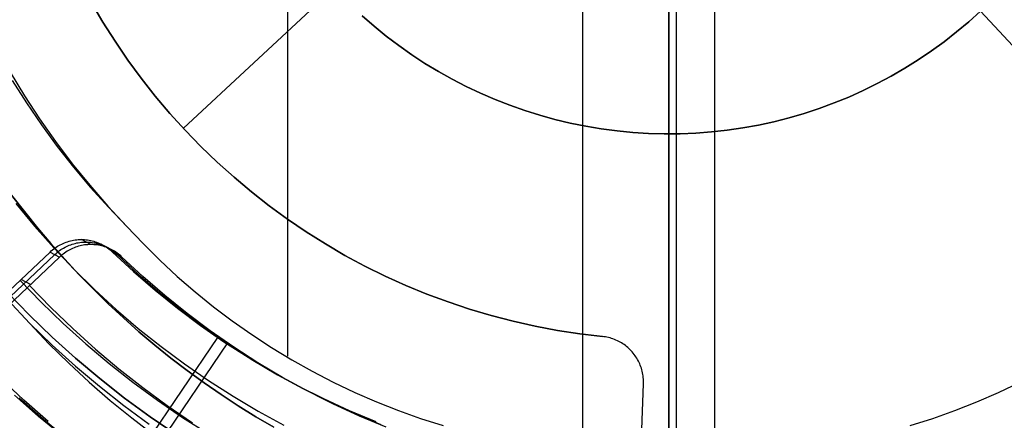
# Model space of a CAD drawing. Header units: millimetres. Extents: x 8929 to 10091, y -2708 to -1691.
# Tile 93 of 196: x 9496 to 9517, y -2074 to -2066. Entities that reach past the tile are written whole.
import ezdxf

# ---------------------------------------------------------------- set-up
doc = ezdxf.new("R2010")
doc.units = ezdxf.units.MM
for name, color, linetype in [('1', 7, 'Continuous'), ('COLOR EXT', 7, 'Continuous'), ('luz', 7, 'Continuous'), ('PLASTICO NEGRO', 7, 'Continuous')]:
    doc.layers.add(name, color=color, linetype=linetype)

msp = doc.modelspace()

# ---------------------------------------------------------------- linework, layer by layer
at = {"layer": '1', "color": 7, "true_color": 0xffffff}
for p, q in [((9510.147, -2133.926, 71.704), (9510.147, -1982.315, 71.704)), ((9501.647, -2072.98, 36.403), (9501.647, -2043.261, 36.403)), ((9510.147, -2075.121, 36.403), (9510.147, -2065.621, 36.403)), ((9495.573, -2066.771, 36.403), (9495.887, -2067.289, 36.403)), ((9495.622, -2066.954, 36.403), (9495.932, -2067.444, 36.403)), ((9495.887, -2067.289, 36.403), (9496.219, -2067.795, 36.403)), ((9495.932, -2067.444, 36.403), (9496.258, -2067.924, 36.403)), ((9496.219, -2067.795, 36.403), (9496.568, -2068.29, 36.403)), ((9496.258, -2067.924, 36.403), (9496.601, -2068.393, 36.403)), ((9496.568, -2068.29, 36.403), (9496.934, -2068.772, 36.403)), ((9496.601, -2068.393, 36.403), (9496.96, -2068.849, 36.403)), ((9496.934, -2068.772, 36.403), (9497.315, -2069.242, 36.403)), ((9496.96, -2068.849, 36.403), (9497.334, -2069.293, 36.403)), ((9497.315, -2069.242, 36.403), (9497.713, -2069.699, 36.403)), ((9497.334, -2069.293, 36.403), (9497.723, -2069.724, 36.403)), ((9495.607, -2069.458, 37.885), (9495.885, -2069.817, 37.885)), ((9495.885, -2069.817, 43.135), (9495.607, -2069.458, 43.135)), ((9495.697, -2069.644, 40.51), (9496.104, -2070.136, 40.51)), ((9495.697, -2069.644, 43.135), (9496.104, -2070.136, 43.135)), ((9495.885, -2069.817, 37.885), (9496.172, -2070.171, 37.885)), ((9496.172, -2070.171, 43.135), (9495.885, -2069.817, 43.135)), ((9497.713, -2069.699, 36.403), (9498.126, -2070.142, 36.403)), ((9497.723, -2069.724, 36.403), (9498.126, -2070.142, 36.403)), ((9496.104, -2070.136, 40.51), (9496.527, -2070.613, 40.51)), ((9496.104, -2070.136, 43.135), (9496.527, -2070.613, 43.135)), ((9496.172, -2070.171, 37.885), (9496.466, -2070.517, 37.885)), ((9496.466, -2070.517, 43.135), (9496.172, -2070.171, 43.135)), ((9498.126, -2070.142, 36.403), (9498.481, -2070.518, 36.403)), ((9496.466, -2070.517, 37.885), (9496.769, -2070.857, 37.885)), ((9496.769, -2070.857, 43.135), (9496.466, -2070.517, 43.135)), ((9498.481, -2070.518, 36.403), (9498.848, -2070.882, 36.403)), ((9496.527, -2070.613, 40.51), (9496.966, -2071.076, 40.51)), ((9496.527, -2070.613, 43.135), (9496.966, -2071.076, 43.135)), ((9496.769, -2070.857, 37.885), (9497.078, -2071.189, 37.885)), ((9497.078, -2071.189, 43.135), (9496.769, -2070.857, 43.135)), ((9498.848, -2070.882, 36.403), (9499.227, -2071.233, 36.403)), ((9496.966, -2071.076, 40.51), (9497.421, -2071.523, 40.51)), ((9496.966, -2071.076, 43.135), (9497.421, -2071.523, 43.135)), ((9497.078, -2071.189, 37.885), (9497.396, -2071.514, 37.885)), ((9497.396, -2071.514, 43.135), (9497.078, -2071.189, 43.135)), ((9499.227, -2071.233, 36.403), (9499.617, -2071.571, 36.403)), ((9497.396, -2071.514, 37.885), (9497.72, -2071.831, 37.885)), ((9497.72, -2071.831, 43.135), (9497.396, -2071.514, 43.135)), ((9497.421, -2071.523, 40.51), (9497.891, -2071.955, 40.51)), ((9497.421, -2071.523, 43.135), (9497.891, -2071.955, 43.135)), ((9499.617, -2071.571, 36.403), (9500.019, -2071.896, 36.403)), ((9495.519, -2071.742, 44.653), (9496.005, -2072.263, 44.653)), ((9497.72, -2071.831, 37.885), (9498.052, -2072.141, 37.885)), ((9498.052, -2072.141, 43.135), (9497.72, -2071.831, 43.135)), ((9497.891, -2071.955, 40.51), (9498.376, -2072.369, 40.51)), ((9497.891, -2071.955, 43.135), (9498.376, -2072.369, 43.135)), ((9500.019, -2071.896, 36.403), (9500.432, -2072.208, 36.403)), ((9498.052, -2072.141, 37.885), (9498.391, -2072.442, 37.885)), ((9498.391, -2072.442, 43.135), (9498.052, -2072.141, 43.135)), ((9500.432, -2072.208, 36.403), (9500.855, -2072.505, 36.403)), ((9496.005, -2072.263, 44.653), (9496.422, -2072.705, 44.653)), ((9496.005, -2072.263, 44.653), (9496.496, -2072.737, 44.653)), ((9498.376, -2072.369, 40.51), (9498.875, -2072.767, 40.51)), ((9498.376, -2072.369, 43.135), (9498.875, -2072.767, 43.135)), ((9498.391, -2072.442, 37.885), (9498.737, -2072.734, 37.885)), ((9498.737, -2072.734, 43.135), (9498.391, -2072.442, 43.135)), ((9500.855, -2072.505, 36.403), (9501.288, -2072.787, 36.403)), ((9496.422, -2072.705, 44.653), (9496.854, -2073.133, 44.653)), ((9496.496, -2072.737, 44.653), (9497.003, -2073.195, 44.653)), ((9498.737, -2072.734, 37.885), (9499.089, -2073.018, 37.885)), ((9499.089, -2073.018, 43.135), (9498.737, -2072.734, 43.135)), ((9498.875, -2072.767, 40.51), (9499.387, -2073.147, 40.51)), ((9498.875, -2072.767, 43.135), (9499.387, -2073.147, 43.135)), ((9501.288, -2072.787, 36.403), (9501.73, -2073.055, 36.403)), ((9499.089, -2073.018, 37.885), (9499.448, -2073.293, 37.885)), ((9499.448, -2073.293, 43.135), (9499.089, -2073.018, 43.135)), ((9501.73, -2073.055, 36.403), (9502.181, -2073.308, 36.403)), ((9496.854, -2073.133, 44.653), (9497.3, -2073.547, 44.653)), ((9497.003, -2073.195, 44.653), (9497.525, -2073.635, 44.653)), ((9499.387, -2073.147, 40.51), (9499.912, -2073.51, 40.51)), ((9499.387, -2073.147, 43.135), (9499.912, -2073.51, 43.135)), ((9499.448, -2073.293, 37.885), (9499.814, -2073.559, 37.885)), ((9499.814, -2073.559, 43.135), (9499.448, -2073.293, 43.135)), ((9502.181, -2073.308, 36.403), (9502.64, -2073.545, 36.403)), ((9499.912, -2073.51, 40.51), (9500.449, -2073.854, 40.51)), ((9499.912, -2073.51, 43.135), (9500.449, -2073.854, 43.135)), ((9497.3, -2073.547, 44.653), (9497.759, -2073.945, 44.653)), ((9497.525, -2073.635, 44.653), (9498.062, -2074.057, 44.653)), ((9499.814, -2073.559, 37.885), (9500.185, -2073.816, 37.885)), ((9500.185, -2073.816, 43.135), (9499.814, -2073.559, 43.135)), ((9502.64, -2073.545, 36.403), (9503.107, -2073.767, 36.403)), ((9517.187, -2073.767, 36.403), (9517.654, -2073.545, 36.403)), ((9497.759, -2073.945, 44.653), (9498.232, -2074.327, 44.653)), ((9500.185, -2073.816, 37.885), (9500.563, -2074.063, 37.885)), ((9500.563, -2074.063, 43.135), (9500.185, -2073.816, 43.135)), ((9500.449, -2073.854, 40.51), (9500.998, -2074.179, 40.51)), ((9500.449, -2073.854, 43.135), (9500.998, -2074.179, 43.135)), ((9503.107, -2073.767, 36.403), (9503.581, -2073.973, 36.403)), ((9503.581, -2073.973, 36.403), (9504.062, -2074.162, 36.403)), ((9516.232, -2074.162, 36.403), (9516.713, -2073.973, 36.403)), ((9516.713, -2073.973, 36.403), (9517.187, -2073.767, 36.403)), ((9498.062, -2074.057, 44.653), (9498.614, -2074.46, 44.653)), ((9500.563, -2074.063, 37.885), (9500.947, -2074.3, 37.885)), ((9500.947, -2074.3, 43.135), (9500.563, -2074.063, 43.135)), ((9500.998, -2074.179, 40.51), (9501.558, -2074.486, 40.51)), ((9500.998, -2074.179, 43.135), (9501.558, -2074.486, 43.135)), ((9504.062, -2074.162, 36.403), (9504.549, -2074.336, 36.403)), ((9515.745, -2074.336, 36.403), (9516.232, -2074.162, 36.403)), ((9498.232, -2074.327, 44.653), (9498.718, -2074.693, 44.653)), ((9500.947, -2074.3, 37.885), (9501.337, -2074.528, 37.885)), ((9501.337, -2074.528, 43.135), (9500.947, -2074.3, 43.135)), ((9504.549, -2074.336, 36.403), (9505.041, -2074.493, 36.403)), ((9515.253, -2074.493, 36.403), (9515.745, -2074.336, 36.403))]:
    msp.add_line(p, q, dxfattribs=at)
at = {"layer": '1', "color": 7, "true_color": 0xf4f4f4}
for p, q in [((9495.516, -2071.585, 206.567), (9495.996, -2072.082, 206.567)), ((9495.996, -2072.082, 208.385), (9495.516, -2071.585, 208.385)), ((9495.516, -2071.585, 207.476), (9495.996, -2072.082, 207.476)), ((9495.996, -2072.082, 206.567), (9496.492, -2072.562, 206.567)), ((9496.492, -2072.562, 208.385), (9495.996, -2072.082, 208.385)), ((9495.996, -2072.082, 207.476), (9496.492, -2072.562, 207.476)), ((9496.492, -2072.562, 206.567), (9497.005, -2073.024, 206.567)), ((9497.005, -2073.024, 208.385), (9496.492, -2072.562, 208.385)), ((9496.492, -2072.562, 207.476), (9497.005, -2073.024, 207.476)), ((9497.005, -2073.024, 206.567), (9497.533, -2073.468, 206.567)), ((9497.533, -2073.468, 208.385), (9497.005, -2073.024, 208.385)), ((9497.005, -2073.024, 207.476), (9497.533, -2073.468, 207.476)), ((9497.533, -2073.468, 206.567), (9498.076, -2073.894, 206.567)), ((9498.076, -2073.894, 208.385), (9497.533, -2073.468, 208.385)), ((9497.533, -2073.468, 207.476), (9498.076, -2073.894, 207.476)), ((9498.076, -2073.894, 206.567), (9498.634, -2074.301, 206.567)), ((9498.634, -2074.301, 208.385), (9498.076, -2073.894, 208.385)), ((9498.076, -2073.894, 207.476), (9498.634, -2074.301, 207.476)), ((9498.634, -2074.301, 206.567), (9499.206, -2074.689, 206.567)), ((9499.206, -2074.689, 208.385), (9498.634, -2074.301, 208.385)), ((9498.634, -2074.301, 207.476), (9499.206, -2074.689, 207.476))]:
    msp.add_line(p, q, dxfattribs=at)
at = {"layer": 'COLOR EXT', "color": 30, "true_color": 0xff8d00}
for p, q in [((9510.975, -2035.547, 16.604), (9510.975, -2075.834, 16.604)), ((9508.09, -2060.962, 20.104), (9508.09, -2075.761, 20.104))]:
    msp.add_line(p, q, dxfattribs=at)
at = {"layer": 'luz', "color": 7, "true_color": 0xffffff}
for p, q in [((9509.976, -2068.481, -18.099), (9509.976, -2063.303, -17.908)), ((9509.976, -2064.668, -13.01), (9509.976, -2071.208, -13.349)), ((9509.976, -2073.65, -18.469), (9509.976, -2068.481, -18.099)), ((9509.976, -2071.208, -13.349), (9509.976, -2077.732, -13.914)), ((9509.976, -2078.803, -19.016), (9509.976, -2073.65, -18.469))]:
    msp.add_line(p, q, dxfattribs=at)
at = {"layer": 'PLASTICO NEGRO', "color": 254, "true_color": 0xcad1ee}
for p, q in [((9502.656, -2064.933, 29.904), (9499.362, -2067.999, 29.904)), ((9502.656, -2064.933, 31.404), (9499.362, -2067.999, 31.404)), ((9497.603, -2065.68, 29.904), (9497.352, -2065.254, 29.904)), ((9497.603, -2065.68, 31.404), (9497.352, -2065.254, 31.404)), ((9497.352, -2065.254, 30.654), (9497.603, -2065.68, 30.654)), ((9503.27, -2065.539, 29.904), (9503.53, -2065.766, 29.904)), ((9503.53, -2065.766, 31.404), (9503.27, -2065.539, 31.404)), ((9503.27, -2065.539, 30.654), (9503.53, -2065.766, 30.654)), ((9516.532, -2065.672, 29.904), (9516.789, -2065.441, 29.904)), ((9516.789, -2065.441, 31.404), (9516.532, -2065.672, 31.404)), ((9516.532, -2065.672, 30.654), (9516.789, -2065.441, 30.654)), ((9516.789, -2065.441, 29.904), (9532.199, -2082, 29.904)), ((9516.789, -2065.441, 31.404), (9532.199, -2082, 31.404)), ((9497.868, -2066.098, 29.904), (9497.603, -2065.68, 29.904)), ((9497.868, -2066.098, 31.404), (9497.603, -2065.68, 31.404)), ((9497.603, -2065.68, 30.654), (9497.868, -2066.098, 30.654)), ((9503.53, -2065.766, 29.904), (9503.798, -2065.984, 29.904)), ((9503.798, -2065.984, 31.404), (9503.53, -2065.766, 31.404)), ((9503.53, -2065.766, 30.654), (9503.798, -2065.984, 30.654)), ((9516.267, -2065.894, 29.904), (9516.532, -2065.672, 29.904)), ((9516.532, -2065.672, 31.404), (9516.267, -2065.894, 31.404)), ((9516.267, -2065.894, 30.654), (9516.532, -2065.672, 30.654)), ((9503.798, -2065.984, 29.904), (9504.073, -2066.193, 29.904)), ((9504.073, -2066.193, 31.404), (9503.798, -2065.984, 31.404)), ((9503.798, -2065.984, 30.654), (9504.073, -2066.193, 30.654)), ((9515.995, -2066.106, 29.904), (9516.267, -2065.894, 29.904)), ((9516.267, -2065.894, 31.404), (9515.995, -2066.106, 31.404)), ((9515.995, -2066.106, 30.654), (9516.267, -2065.894, 30.654)), ((9498.147, -2066.507, 29.904), (9497.868, -2066.098, 29.904)), ((9498.147, -2066.507, 31.404), (9497.868, -2066.098, 31.404)), ((9497.868, -2066.098, 30.654), (9498.147, -2066.507, 30.654)), ((9504.073, -2066.193, 29.904), (9504.355, -2066.392, 29.904)), ((9504.355, -2066.392, 31.404), (9504.073, -2066.193, 31.404)), ((9504.073, -2066.193, 30.654), (9504.355, -2066.392, 30.654)), ((9515.716, -2066.309, 29.904), (9515.995, -2066.106, 29.904)), ((9515.995, -2066.106, 31.404), (9515.716, -2066.309, 31.404)), ((9515.716, -2066.309, 30.654), (9515.995, -2066.106, 30.654)), ((9504.355, -2066.392, 29.904), (9504.644, -2066.581, 29.904)), ((9504.644, -2066.581, 31.404), (9504.355, -2066.392, 31.404)), ((9504.355, -2066.392, 30.654), (9504.644, -2066.581, 30.654)), ((9515.43, -2066.502, 29.904), (9515.716, -2066.309, 29.904)), ((9515.716, -2066.309, 31.404), (9515.43, -2066.502, 31.404)), ((9515.43, -2066.502, 30.654), (9515.716, -2066.309, 30.654)), ((9498.44, -2066.906, 29.904), (9498.147, -2066.507, 29.904)), ((9498.44, -2066.906, 31.404), (9498.147, -2066.507, 31.404)), ((9498.147, -2066.507, 30.654), (9498.44, -2066.906, 30.654)), ((9504.644, -2066.581, 29.904), (9504.939, -2066.76, 29.904)), ((9504.939, -2066.76, 31.404), (9504.644, -2066.581, 31.404)), ((9504.644, -2066.581, 30.654), (9504.939, -2066.76, 30.654)), ((9515.138, -2066.686, 29.904), (9515.43, -2066.502, 29.904)), ((9515.43, -2066.502, 31.404), (9515.138, -2066.686, 31.404)), ((9515.138, -2066.686, 30.654), (9515.43, -2066.502, 30.654)), ((9504.939, -2066.76, 29.904), (9505.24, -2066.928, 29.904)), ((9505.24, -2066.928, 31.404), (9504.939, -2066.76, 31.404)), ((9504.939, -2066.76, 30.654), (9505.24, -2066.928, 30.654)), ((9514.534, -2067.021, 29.904), (9514.839, -2066.859, 29.904)), ((9514.839, -2066.859, 31.404), (9514.534, -2067.021, 31.404)), ((9514.534, -2067.021, 30.654), (9514.839, -2066.859, 30.654)), ((9514.839, -2066.859, 29.904), (9515.138, -2066.686, 29.904)), ((9515.138, -2066.686, 31.404), (9514.839, -2066.859, 31.404)), ((9514.839, -2066.859, 30.654), (9515.138, -2066.686, 30.654)), ((9498.747, -2067.295, 29.904), (9498.44, -2066.906, 29.904)), ((9498.747, -2067.295, 31.404), (9498.44, -2066.906, 31.404)), ((9498.44, -2066.906, 30.654), (9498.747, -2067.295, 30.654)), ((9505.24, -2066.928, 29.904), (9505.547, -2067.087, 29.904)), ((9505.547, -2067.087, 31.404), (9505.24, -2066.928, 31.404)), ((9505.24, -2066.928, 30.654), (9505.547, -2067.087, 30.654)), ((9514.224, -2067.173, 29.904), (9514.534, -2067.021, 29.904)), ((9514.534, -2067.021, 31.404), (9514.224, -2067.173, 31.404)), ((9514.224, -2067.173, 30.654), (9514.534, -2067.021, 30.654)), ((9499.067, -2067.673, 29.904), (9498.747, -2067.295, 29.904)), ((9499.067, -2067.673, 31.404), (9498.747, -2067.295, 31.404)), ((9498.747, -2067.295, 30.654), (9499.067, -2067.673, 30.654)), ((9505.547, -2067.087, 29.904), (9505.859, -2067.234, 29.904)), ((9505.859, -2067.234, 31.404), (9505.547, -2067.087, 31.404)), ((9505.547, -2067.087, 30.654), (9505.859, -2067.234, 30.654)), ((9505.859, -2067.234, 29.904), (9506.176, -2067.371, 29.904)), ((9506.176, -2067.371, 31.404), (9505.859, -2067.234, 31.404)), ((9505.859, -2067.234, 30.654), (9506.176, -2067.371, 30.654)), ((9513.909, -2067.315, 29.904), (9514.224, -2067.173, 29.904)), ((9514.224, -2067.173, 31.404), (9513.909, -2067.315, 31.404)), ((9513.909, -2067.315, 30.654), (9514.224, -2067.173, 30.654)), ((9506.176, -2067.371, 29.904), (9506.498, -2067.496, 29.904)), ((9506.498, -2067.496, 31.404), (9506.176, -2067.371, 31.404)), ((9506.176, -2067.371, 30.654), (9506.498, -2067.496, 30.654)), ((9506.498, -2067.496, 29.904), (9506.824, -2067.611, 29.904)), ((9506.824, -2067.611, 31.404), (9506.498, -2067.496, 31.404)), ((9506.498, -2067.496, 30.654), (9506.824, -2067.611, 30.654)), ((9513.266, -2067.564, 29.904), (9513.59, -2067.445, 29.904)), ((9513.59, -2067.445, 31.404), (9513.266, -2067.564, 31.404)), ((9513.266, -2067.564, 30.654), (9513.59, -2067.445, 30.654)), ((9513.59, -2067.445, 29.904), (9513.909, -2067.315, 29.904)), ((9513.909, -2067.315, 31.404), (9513.59, -2067.445, 31.404)), ((9513.59, -2067.445, 30.654), (9513.909, -2067.315, 30.654)), ((9499.399, -2068.04, 29.904), (9499.067, -2067.673, 29.904)), ((9499.399, -2068.04, 31.404), (9499.067, -2067.673, 31.404)), ((9499.067, -2067.673, 30.654), (9499.399, -2068.04, 30.654)), ((9506.824, -2067.611, 29.904), (9507.153, -2067.714, 29.904)), ((9507.153, -2067.714, 31.404), (9506.824, -2067.611, 31.404)), ((9506.824, -2067.611, 30.654), (9507.153, -2067.714, 30.654)), ((9507.153, -2067.714, 29.904), (9507.486, -2067.806, 29.904)), ((9507.486, -2067.806, 31.404), (9507.153, -2067.714, 31.404)), ((9507.153, -2067.714, 30.654), (9507.486, -2067.806, 30.654)), ((9512.606, -2067.769, 29.904), (9512.938, -2067.672, 29.904)), ((9512.938, -2067.672, 31.404), (9512.606, -2067.769, 31.404)), ((9512.606, -2067.769, 30.654), (9512.938, -2067.672, 30.654)), ((9512.938, -2067.672, 29.904), (9513.266, -2067.564, 29.904)), ((9513.266, -2067.564, 31.404), (9512.938, -2067.672, 31.404)), ((9512.938, -2067.672, 30.654), (9513.266, -2067.564, 30.654)), ((9507.486, -2067.806, 29.904), (9507.822, -2067.886, 29.904)), ((9507.822, -2067.886, 31.404), (9507.486, -2067.806, 31.404)), ((9507.486, -2067.806, 30.654), (9507.822, -2067.886, 30.654)), ((9507.822, -2067.886, 29.904), (9508.16, -2067.954, 29.904)), ((9508.16, -2067.954, 31.404), (9507.822, -2067.886, 31.404)), ((9507.822, -2067.886, 30.654), (9508.16, -2067.954, 30.654)), ((9511.595, -2067.989, 29.904), (9511.935, -2067.927, 29.904)), ((9511.935, -2067.927, 31.404), (9511.595, -2067.989, 31.404)), ((9511.595, -2067.989, 30.654), (9511.935, -2067.927, 30.654)), ((9511.935, -2067.927, 29.904), (9512.272, -2067.854, 29.904)), ((9512.272, -2067.854, 31.404), (9511.935, -2067.927, 31.404)), ((9511.935, -2067.927, 30.654), (9512.272, -2067.854, 30.654)), ((9512.272, -2067.854, 29.904), (9512.606, -2067.769, 29.904)), ((9512.606, -2067.769, 31.404), (9512.272, -2067.854, 31.404)), ((9512.272, -2067.854, 30.654), (9512.606, -2067.769, 30.654)), ((9499.362, -2067.999, 29.904), (9499.362, -2067.999, 31.404)), ((9499.744, -2068.395, 29.904), (9499.399, -2068.04, 29.904)), ((9499.744, -2068.395, 31.404), (9499.399, -2068.04, 31.404)), ((9499.399, -2068.04, 30.654), (9499.744, -2068.395, 30.654)), ((9508.16, -2067.954, 29.904), (9508.5, -2068.011, 29.904)), ((9508.5, -2068.011, 31.404), (9508.16, -2067.954, 31.404)), ((9508.16, -2067.954, 30.654), (9508.5, -2068.011, 30.654)), ((9508.5, -2068.011, 29.904), (9508.843, -2068.056, 29.904)), ((9508.843, -2068.056, 31.404), (9508.5, -2068.011, 31.404)), ((9508.5, -2068.011, 30.654), (9508.843, -2068.056, 30.654)), ((9508.843, -2068.056, 29.904), (9509.186, -2068.09, 29.904)), ((9509.186, -2068.09, 31.404), (9508.843, -2068.056, 31.404)), ((9508.843, -2068.056, 30.654), (9509.186, -2068.09, 30.654)), ((9509.186, -2068.09, 29.904), (9509.531, -2068.111, 29.904)), ((9509.531, -2068.111, 31.404), (9509.186, -2068.09, 31.404)), ((9509.186, -2068.09, 30.654), (9509.531, -2068.111, 30.654)), ((9509.531, -2068.111, 29.904), (9509.876, -2068.12, 29.904)), ((9509.876, -2068.12, 31.404), (9509.531, -2068.111, 31.404)), ((9509.531, -2068.111, 30.654), (9509.876, -2068.12, 30.654)), ((9509.876, -2068.12, 29.904), (9510.221, -2068.118, 29.904)), ((9510.221, -2068.118, 31.404), (9509.876, -2068.12, 31.404)), ((9509.876, -2068.12, 30.654), (9510.221, -2068.118, 30.654)), ((9510.221, -2068.118, 29.904), (9510.566, -2068.103, 29.904)), ((9510.566, -2068.103, 31.404), (9510.221, -2068.118, 31.404)), ((9510.221, -2068.118, 30.654), (9510.566, -2068.103, 30.654)), ((9510.566, -2068.103, 29.904), (9510.91, -2068.077, 29.904)), ((9510.91, -2068.077, 31.404), (9510.566, -2068.103, 31.404)), ((9510.566, -2068.103, 30.654), (9510.91, -2068.077, 30.654)), ((9510.91, -2068.077, 29.904), (9511.253, -2068.039, 29.904)), ((9511.253, -2068.039, 31.404), (9510.91, -2068.077, 31.404)), ((9510.91, -2068.077, 30.654), (9511.253, -2068.039, 30.654)), ((9511.253, -2068.039, 29.904), (9511.595, -2067.989, 29.904)), ((9511.595, -2067.989, 31.404), (9511.253, -2068.039, 31.404)), ((9511.253, -2068.039, 30.654), (9511.595, -2067.989, 30.654)), ((9500.101, -2068.738, 29.904), (9499.744, -2068.395, 29.904)), ((9500.101, -2068.738, 31.404), (9499.744, -2068.395, 31.404)), ((9499.744, -2068.395, 30.654), (9500.101, -2068.738, 30.654)), ((9500.469, -2069.069, 29.904), (9500.101, -2068.738, 29.904)), ((9500.469, -2069.069, 31.404), (9500.101, -2068.738, 31.404)), ((9500.101, -2068.738, 30.654), (9500.469, -2069.069, 30.654)), ((9500.848, -2069.387, 29.904), (9500.469, -2069.069, 29.904)), ((9500.848, -2069.387, 31.404), (9500.469, -2069.069, 31.404)), ((9500.469, -2069.069, 30.654), (9500.848, -2069.387, 30.654)), ((9501.238, -2069.692, 29.904), (9500.848, -2069.387, 29.904)), ((9501.238, -2069.692, 31.404), (9500.848, -2069.387, 31.404)), ((9500.848, -2069.387, 30.654), (9501.238, -2069.692, 30.654)), ((9501.638, -2069.984, 29.904), (9501.238, -2069.692, 29.904)), ((9501.638, -2069.984, 31.404), (9501.238, -2069.692, 31.404)), ((9501.238, -2069.692, 30.654), (9501.638, -2069.984, 30.654)), ((9502.048, -2070.262, 29.904), (9501.638, -2069.984, 29.904)), ((9502.048, -2070.262, 31.404), (9501.638, -2069.984, 31.404)), ((9501.638, -2069.984, 30.654), (9502.048, -2070.262, 30.654)), ((9502.467, -2070.525, 29.904), (9502.048, -2070.262, 29.904)), ((9502.467, -2070.525, 31.404), (9502.048, -2070.262, 31.404)), ((9502.048, -2070.262, 30.654), (9502.467, -2070.525, 30.654)), ((9496.671, -2070.542, 30.468), (9496.702, -2070.527, 30.471)), ((9496.702, -2070.527, 30.471), (9496.733, -2070.512, 30.475)), ((9496.733, -2070.512, 30.475), (9496.764, -2070.499, 30.478)), ((9496.764, -2070.499, 30.478), (9496.796, -2070.487, 30.482)), ((9496.796, -2070.487, 30.482), (9496.829, -2070.476, 30.485)), ((9496.829, -2070.476, 30.485), (9496.862, -2070.466, 30.489)), ((9496.862, -2070.466, 30.489), (9496.895, -2070.457, 30.493)), ((9496.895, -2070.457, 30.493), (9496.928, -2070.449, 30.497)), ((9496.928, -2070.449, 30.497), (9496.962, -2070.443, 30.501)), ((9496.932, -2070.531, 29.745), (9496.965, -2070.521, 29.749)), ((9496.962, -2070.443, 30.501), (9496.995, -2070.438, 30.506)), ((9496.965, -2070.521, 29.749), (9496.998, -2070.512, 29.753)), ((9496.995, -2070.438, 30.506), (9497.029, -2070.433, 30.51)), ((9496.998, -2070.512, 29.753), (9497.031, -2070.504, 29.757)), ((9497.029, -2070.433, 30.51), (9497.063, -2070.43, 30.515)), ((9497.031, -2070.504, 29.757), (9497.065, -2070.498, 29.761)), ((9497.063, -2070.43, 30.515), (9497.098, -2070.429, 30.519)), ((9497.065, -2070.498, 29.761), (9497.099, -2070.493, 29.765)), ((9497.098, -2070.429, 30.519), (9497.132, -2070.428, 30.524)), ((9497.099, -2070.493, 29.765), (9497.133, -2070.489, 29.77)), ((9497.132, -2070.428, 30.524), (9497.166, -2070.429, 30.529)), ((9497.338, -2070.538, 29.043), (9497.132, -2070.428, 30.524)), ((9497.133, -2070.489, 29.77), (9497.167, -2070.486, 29.774)), ((9497.166, -2070.429, 30.529), (9497.2, -2070.43, 30.534)), ((9497.167, -2070.486, 29.774), (9497.201, -2070.484, 29.779)), ((9497.2, -2070.43, 30.534), (9497.234, -2070.433, 30.539)), ((9497.201, -2070.484, 29.779), (9497.235, -2070.483, 29.784)), ((9497.234, -2070.433, 30.539), (9497.268, -2070.438, 30.544)), ((9497.235, -2070.483, 29.784), (9497.269, -2070.484, 29.788)), ((9497.268, -2070.438, 30.544), (9497.301, -2070.443, 30.549)), ((9497.269, -2070.484, 29.788), (9497.303, -2070.486, 29.793)), ((9497.301, -2070.443, 30.549), (9497.335, -2070.449, 30.554)), ((9497.303, -2070.486, 29.793), (9497.337, -2070.488, 29.798)), ((9497.335, -2070.449, 30.554), (9497.368, -2070.457, 30.559)), ((9497.337, -2070.488, 29.798), (9497.371, -2070.493, 29.803)), ((9497.368, -2070.457, 30.559), (9497.401, -2070.466, 30.565)), ((9497.371, -2070.493, 29.803), (9497.405, -2070.498, 29.808)), ((9497.401, -2070.466, 30.565), (9497.433, -2070.476, 30.57)), ((9497.405, -2070.498, 29.808), (9497.438, -2070.504, 29.814)), ((9497.433, -2070.476, 30.57), (9497.466, -2070.487, 30.575)), ((9497.438, -2070.504, 29.814), (9497.471, -2070.512, 29.819)), ((9497.466, -2070.487, 30.575), (9497.497, -2070.499, 30.581)), ((9497.471, -2070.512, 29.819), (9497.504, -2070.521, 29.824)), ((9497.497, -2070.499, 30.581), (9497.529, -2070.512, 30.586)), ((9497.504, -2070.521, 29.824), (9497.537, -2070.531, 29.829)), ((9497.529, -2070.512, 30.586), (9497.56, -2070.526, 30.592)), ((9497.56, -2070.526, 30.592), (9497.59, -2070.542, 30.597)), ((9502.895, -2070.774, 29.904), (9502.467, -2070.525, 29.904)), ((9502.895, -2070.774, 31.404), (9502.467, -2070.525, 31.404)), ((9502.467, -2070.525, 30.654), (9502.895, -2070.774, 30.654)), ((9495.176, -2071.904, 30.361), (9496.448, -2070.701, 30.449)), ((9496.448, -2070.701, 30.449), (9496.473, -2070.678, 30.451)), ((9496.448, -2070.701, 30.449), (9496.655, -2070.812, 28.967)), ((9496.473, -2070.678, 30.451), (9496.5, -2070.656, 30.453)), ((9496.5, -2070.656, 30.453), (9496.526, -2070.635, 30.455)), ((9496.526, -2070.635, 30.455), (9496.554, -2070.614, 30.457)), ((9496.551, -2070.757, 29.709), (9496.577, -2070.733, 29.71)), ((9496.554, -2070.614, 30.457), (9496.582, -2070.595, 30.46)), ((9496.577, -2070.733, 29.71), (9496.603, -2070.711, 29.712)), ((9496.582, -2070.595, 30.46), (9496.611, -2070.576, 30.462)), ((9496.603, -2070.711, 29.712), (9496.63, -2070.69, 29.715)), ((9496.611, -2070.576, 30.462), (9496.641, -2070.559, 30.465)), ((9496.63, -2070.69, 29.715), (9496.657, -2070.669, 29.717)), ((9496.641, -2070.559, 30.465), (9496.671, -2070.542, 30.468)), ((9496.657, -2070.669, 29.717), (9496.686, -2070.65, 29.719)), ((9496.686, -2070.65, 29.719), (9496.715, -2070.631, 29.722)), ((9496.715, -2070.631, 29.722), (9496.744, -2070.614, 29.725)), ((9496.761, -2070.724, 28.976), (9496.733, -2070.745, 28.973)), ((9496.744, -2070.614, 29.725), (9496.774, -2070.597, 29.728)), ((9496.789, -2070.705, 28.978), (9496.761, -2070.724, 28.976)), ((9496.774, -2070.597, 29.728), (9496.805, -2070.582, 29.731)), ((9496.818, -2070.686, 28.981), (9496.789, -2070.705, 28.978)), ((9496.805, -2070.582, 29.731), (9496.836, -2070.567, 29.734)), ((9496.848, -2070.669, 28.984), (9496.818, -2070.686, 28.981)), ((9496.836, -2070.567, 29.734), (9496.868, -2070.554, 29.738)), ((9496.878, -2070.652, 28.987), (9496.848, -2070.669, 28.984)), ((9496.868, -2070.554, 29.738), (9496.9, -2070.542, 29.741)), ((9496.908, -2070.637, 28.99), (9496.878, -2070.652, 28.987)), ((9496.9, -2070.542, 29.741), (9496.932, -2070.531, 29.745)), ((9496.94, -2070.622, 28.993), (9496.908, -2070.637, 28.99)), ((9496.971, -2070.609, 28.996), (9496.94, -2070.622, 28.993)), ((9497.003, -2070.597, 29), (9496.971, -2070.609, 28.996)), ((9497.036, -2070.586, 29.004), (9497.003, -2070.597, 29)), ((9497.068, -2070.576, 29.008), (9497.036, -2070.586, 29.004)), ((9497.102, -2070.567, 29.011), (9497.068, -2070.576, 29.008)), ((9497.135, -2070.56, 29.016), (9497.102, -2070.567, 29.011)), ((9497.169, -2070.553, 29.02), (9497.135, -2070.56, 29.016)), ((9497.202, -2070.548, 29.024), (9497.169, -2070.553, 29.02)), ((9497.236, -2070.544, 29.029), (9497.202, -2070.548, 29.024)), ((9497.27, -2070.541, 29.033), (9497.236, -2070.544, 29.029)), ((9497.304, -2070.539, 29.038), (9497.27, -2070.541, 29.033)), ((9497.338, -2070.538, 29.043), (9497.304, -2070.539, 29.038)), ((9497.373, -2070.539, 29.047), (9497.338, -2070.538, 29.043)), ((9497.407, -2070.541, 29.052), (9497.373, -2070.539, 29.047)), ((9497.441, -2070.544, 29.057), (9497.407, -2070.541, 29.052)), ((9497.474, -2070.548, 29.062), (9497.441, -2070.544, 29.057)), ((9497.508, -2070.553, 29.067), (9497.474, -2070.548, 29.062)), ((9497.542, -2070.56, 29.073), (9497.508, -2070.553, 29.067)), ((9497.537, -2070.531, 29.829), (9497.569, -2070.542, 29.835)), ((9497.575, -2070.567, 29.078), (9497.542, -2070.56, 29.073)), ((9497.569, -2070.542, 29.835), (9497.601, -2070.554, 29.84)), ((9497.608, -2070.576, 29.083), (9497.575, -2070.567, 29.078)), ((9497.59, -2070.542, 30.597), (9497.62, -2070.558, 30.602)), ((9497.601, -2070.554, 29.84), (9497.632, -2070.567, 29.845)), ((9497.64, -2070.586, 29.088), (9497.608, -2070.576, 29.083)), ((9497.62, -2070.558, 30.602), (9497.649, -2070.576, 30.608)), ((9497.632, -2070.567, 29.845), (9497.663, -2070.582, 29.851)), ((9497.672, -2070.597, 29.094), (9497.64, -2070.586, 29.088)), ((9497.649, -2070.576, 30.608), (9497.678, -2070.594, 30.613)), ((9497.663, -2070.582, 29.851), (9497.693, -2070.597, 29.856)), ((9497.704, -2070.609, 29.099), (9497.672, -2070.597, 29.094)), ((9497.678, -2070.594, 30.613), (9497.705, -2070.614, 30.619)), ((9497.693, -2070.597, 29.856), (9497.723, -2070.613, 29.861)), ((9497.736, -2070.622, 29.105), (9497.704, -2070.609, 29.099)), ((9497.705, -2070.614, 30.619), (9497.733, -2070.634, 30.624)), ((9497.723, -2070.613, 29.861), (9497.752, -2070.631, 29.867)), ((9497.733, -2070.634, 30.624), (9497.759, -2070.656, 30.629)), ((9497.766, -2070.637, 29.11), (9497.736, -2070.622, 29.105)), ((9497.752, -2070.631, 29.867), (9497.781, -2070.649, 29.872)), ((9497.759, -2070.656, 30.629), (9497.785, -2070.678, 30.635)), ((9497.797, -2070.652, 29.115), (9497.766, -2070.637, 29.11)), ((9497.781, -2070.649, 29.872), (9497.809, -2070.669, 29.878)), ((9497.785, -2070.678, 30.635), (9497.81, -2070.701, 30.64)), ((9497.827, -2070.669, 29.121), (9497.797, -2070.652, 29.115)), ((9497.809, -2070.669, 29.878), (9497.836, -2070.689, 29.883)), ((9497.81, -2070.701, 30.64), (9498.27, -2071.128, 30.737)), ((9497.81, -2070.701, 30.64), (9498.017, -2070.811, 29.158)), ((9497.856, -2070.686, 29.126), (9497.827, -2070.669, 29.121)), ((9497.836, -2070.689, 29.883), (9497.863, -2070.711, 29.888)), ((9497.884, -2070.705, 29.132), (9497.856, -2070.686, 29.126)), ((9497.863, -2070.711, 29.888), (9497.888, -2070.733, 29.893)), ((9497.912, -2070.724, 29.137), (9497.884, -2070.705, 29.132)), ((9497.888, -2070.733, 29.893), (9497.913, -2070.756, 29.899)), ((9497.94, -2070.745, 29.142), (9497.912, -2070.724, 29.137)), ((9497.966, -2070.766, 29.148), (9497.94, -2070.745, 29.142)), ((9496.551, -2070.757, 29.708), (9495.279, -2071.959, 29.62)), ((9496.655, -2070.812, 28.967), (9495.382, -2072.014, 28.879)), ((9496.68, -2070.788, 28.969), (9496.655, -2070.812, 28.967)), ((9496.706, -2070.766, 28.971), (9496.68, -2070.788, 28.969)), ((9496.733, -2070.745, 28.973), (9496.706, -2070.766, 28.971)), ((9497.913, -2070.756, 29.899), (9498.374, -2071.183, 29.997)), ((9497.992, -2070.788, 29.153), (9497.966, -2070.766, 29.148)), ((9498.017, -2070.811, 29.158), (9497.992, -2070.788, 29.153)), ((9498.478, -2071.239, 29.256), (9498.017, -2070.811, 29.158)), ((9503.331, -2071.009, 29.904), (9502.895, -2070.774, 29.904)), ((9503.331, -2071.009, 31.404), (9502.895, -2070.774, 31.404)), ((9502.895, -2070.774, 30.654), (9503.331, -2071.009, 30.654)), ((9498.27, -2071.128, 30.737), (9498.744, -2071.538, 30.836)), ((9503.775, -2071.228, 29.904), (9503.331, -2071.009, 29.904)), ((9503.775, -2071.228, 31.404), (9503.331, -2071.009, 31.404)), ((9503.331, -2071.009, 30.654), (9503.775, -2071.228, 30.654)), ((9495.793, -2071.32, 30.404), (9496.256, -2071.799, 30.504)), ((9496.019, -2071.413, 28.923), (9495.812, -2071.303, 30.405)), ((9498.374, -2071.183, 29.997), (9498.849, -2071.594, 30.096)), ((9498.954, -2071.651, 29.356), (9498.478, -2071.239, 29.256)), ((9504.226, -2071.432, 29.904), (9503.775, -2071.228, 29.904)), ((9504.226, -2071.432, 31.404), (9503.775, -2071.228, 31.404)), ((9503.775, -2071.228, 30.654), (9504.226, -2071.432, 30.654)), ((9496, -2071.431, 28.922), (9496.464, -2071.91, 29.023)), ((9498.744, -2071.538, 30.836), (9499.233, -2071.93, 30.937)), ((9498.849, -2071.594, 30.096), (9499.338, -2071.988, 30.197)), ((9504.684, -2071.62, 29.904), (9504.226, -2071.432, 29.904)), ((9504.684, -2071.62, 31.404), (9504.226, -2071.432, 31.404)), ((9504.226, -2071.432, 30.654), (9504.684, -2071.62, 30.654)), ((9496.256, -2071.799, 30.504), (9496.735, -2072.262, 30.607)), ((9499.444, -2072.045, 29.456), (9498.954, -2071.651, 29.356)), ((9505.148, -2071.793, 29.904), (9504.684, -2071.62, 29.904)), ((9505.148, -2071.793, 31.404), (9504.684, -2071.62, 31.404)), ((9504.684, -2071.62, 30.654), (9505.148, -2071.793, 30.654)), ((9505.617, -2071.95, 29.904), (9505.148, -2071.793, 29.904)), ((9505.617, -2071.95, 31.404), (9505.148, -2071.793, 31.404)), ((9505.148, -2071.793, 30.654), (9505.617, -2071.95, 30.654)), ((9496.464, -2071.91, 29.023), (9496.944, -2072.374, 29.126)), ((9499.233, -2071.93, 30.937), (9499.734, -2072.306, 31.039)), ((9499.338, -2071.988, 30.197), (9499.841, -2072.364, 30.299)), ((9506.092, -2072.091, 29.904), (9505.617, -2071.95, 29.904)), ((9506.092, -2072.091, 31.404), (9505.617, -2071.95, 31.404)), ((9505.617, -2071.95, 30.654), (9506.092, -2072.091, 30.654)), ((9499.947, -2072.421, 29.559), (9499.444, -2072.045, 29.456)), ((9506.571, -2072.215, 29.904), (9506.092, -2072.091, 29.904)), ((9506.571, -2072.215, 31.404), (9506.092, -2072.091, 31.404)), ((9506.092, -2072.091, 30.654), (9506.571, -2072.215, 30.654)), ((9507.054, -2072.323, 29.904), (9506.571, -2072.215, 29.904)), ((9507.054, -2072.323, 31.404), (9506.571, -2072.215, 31.404)), ((9506.571, -2072.215, 30.654), (9507.054, -2072.323, 30.654)), ((9496.735, -2072.262, 30.607), (9497.228, -2072.707, 30.711)), ((9496.944, -2072.374, 29.126), (9497.439, -2072.821, 29.23)), ((9499.734, -2072.306, 31.039), (9500.249, -2072.663, 31.142)), ((9499.841, -2072.364, 30.299), (9500.356, -2072.721, 30.402)), ((9500.463, -2072.78, 29.662), (9499.947, -2072.421, 29.559)), ((9507.541, -2072.415, 29.904), (9507.054, -2072.323, 29.904)), ((9507.541, -2072.415, 31.404), (9507.054, -2072.323, 31.404)), ((9507.054, -2072.323, 30.654), (9507.541, -2072.415, 30.654)), ((9508.03, -2072.49, 29.904), (9507.541, -2072.415, 29.904)), ((9508.03, -2072.49, 31.404), (9507.541, -2072.415, 31.404)), ((9507.541, -2072.415, 30.654), (9508.03, -2072.49, 30.654)), ((9498.006, -2075.675, 31.054), (9500.112, -2072.57, 31.115)), ((9500.112, -2072.57, 31.115), (9500.327, -2072.688, 29.635)), ((9500.249, -2072.663, 31.142), (9500.776, -2073.002, 31.246)), ((9508.522, -2072.548, 29.904), (9508.03, -2072.49, 29.904)), ((9508.522, -2072.548, 31.404), (9508.03, -2072.49, 31.404)), ((9508.03, -2072.49, 30.654), (9508.522, -2072.548, 30.654)), ((9508.522, -2072.548, 29.904), (9508.522, -2072.548, 31.404)), ((9508.556, -2072.552, 29.904), (9508.522, -2072.548, 29.904)), ((9508.556, -2072.552, 31.404), (9508.522, -2072.548, 31.404)), ((9508.556, -2072.552, 30.654), (9508.522, -2072.548, 30.654)), ((9508.59, -2072.557, 29.904), (9508.556, -2072.552, 29.904)), ((9508.59, -2072.557, 31.404), (9508.556, -2072.552, 31.404)), ((9508.59, -2072.557, 30.654), (9508.556, -2072.552, 30.654)), ((9508.623, -2072.563, 29.904), (9508.59, -2072.557, 29.904)), ((9508.623, -2072.563, 31.404), (9508.59, -2072.557, 31.404)), ((9508.623, -2072.563, 30.654), (9508.59, -2072.557, 30.654)), ((9508.657, -2072.571, 29.904), (9508.623, -2072.563, 29.904)), ((9508.657, -2072.571, 31.404), (9508.623, -2072.563, 31.404)), ((9508.657, -2072.571, 30.654), (9508.623, -2072.563, 30.654)), ((9508.69, -2072.579, 29.904), (9508.657, -2072.571, 29.904)), ((9508.69, -2072.579, 31.404), (9508.657, -2072.571, 31.404)), ((9508.69, -2072.579, 30.654), (9508.657, -2072.571, 30.654)), ((9508.723, -2072.589, 29.904), (9508.69, -2072.579, 29.904)), ((9508.723, -2072.589, 31.404), (9508.69, -2072.579, 31.404)), ((9508.723, -2072.589, 30.654), (9508.69, -2072.579, 30.654)), ((9508.755, -2072.6, 29.904), (9508.723, -2072.589, 29.904)), ((9508.755, -2072.6, 31.404), (9508.723, -2072.589, 31.404)), ((9508.755, -2072.6, 30.654), (9508.723, -2072.589, 30.654)), ((9508.787, -2072.612, 29.904), (9508.755, -2072.6, 29.904)), ((9508.787, -2072.612, 31.404), (9508.755, -2072.6, 31.404)), ((9508.787, -2072.612, 30.654), (9508.755, -2072.6, 30.654)), ((9508.819, -2072.625, 29.904), (9508.787, -2072.612, 29.904)), ((9508.819, -2072.625, 31.404), (9508.787, -2072.612, 31.404)), ((9508.819, -2072.625, 30.654), (9508.787, -2072.612, 30.654)), ((9508.85, -2072.639, 29.904), (9508.819, -2072.625, 29.904)), ((9508.85, -2072.639, 31.404), (9508.819, -2072.625, 31.404)), ((9508.85, -2072.639, 30.654), (9508.819, -2072.625, 30.654)), ((9508.881, -2072.654, 29.904), (9508.85, -2072.639, 29.904)), ((9508.881, -2072.654, 31.404), (9508.85, -2072.639, 31.404)), ((9508.881, -2072.654, 30.654), (9508.85, -2072.639, 30.654)), ((9508.911, -2072.67, 29.904), (9508.881, -2072.654, 29.904)), ((9508.911, -2072.67, 31.404), (9508.881, -2072.654, 31.404)), ((9508.911, -2072.67, 30.654), (9508.881, -2072.654, 30.654)), ((9508.94, -2072.688, 29.904), (9508.911, -2072.67, 29.904)), ((9508.94, -2072.688, 31.404), (9508.911, -2072.67, 31.404)), ((9508.94, -2072.688, 30.654), (9508.911, -2072.67, 30.654)), ((9497.228, -2072.707, 30.711), (9497.737, -2073.136, 30.816)), ((9497.439, -2072.821, 29.23), (9497.949, -2073.251, 29.336)), ((9500.327, -2072.688, 29.635), (9498.221, -2075.792, 29.575)), ((9500.356, -2072.721, 30.402), (9500.884, -2073.061, 30.506)), ((9500.992, -2073.12, 29.766), (9500.463, -2072.78, 29.662)), ((9508.969, -2072.706, 29.904), (9508.94, -2072.688, 29.904)), ((9508.969, -2072.706, 31.404), (9508.94, -2072.688, 31.404)), ((9508.969, -2072.706, 30.654), (9508.94, -2072.688, 30.654)), ((9508.998, -2072.725, 29.904), (9508.969, -2072.706, 29.904)), ((9508.998, -2072.725, 31.404), (9508.969, -2072.706, 31.404)), ((9508.998, -2072.725, 30.654), (9508.969, -2072.706, 30.654)), ((9509.025, -2072.745, 29.904), (9508.998, -2072.725, 29.904)), ((9509.025, -2072.745, 31.404), (9508.998, -2072.725, 31.404)), ((9509.025, -2072.745, 30.654), (9508.998, -2072.725, 30.654)), ((9509.052, -2072.767, 29.904), (9509.025, -2072.745, 29.904)), ((9509.052, -2072.767, 31.404), (9509.025, -2072.745, 31.404)), ((9509.052, -2072.767, 30.654), (9509.025, -2072.745, 30.654)), ((9509.078, -2072.789, 29.904), (9509.052, -2072.767, 29.904)), ((9509.078, -2072.789, 31.404), (9509.052, -2072.767, 31.404)), ((9509.078, -2072.789, 30.654), (9509.052, -2072.767, 30.654)), ((9509.104, -2072.812, 29.904), (9509.078, -2072.789, 29.904)), ((9509.104, -2072.812, 31.404), (9509.078, -2072.789, 31.404)), ((9509.104, -2072.812, 30.654), (9509.078, -2072.789, 30.654)), ((9509.128, -2072.835, 29.904), (9509.104, -2072.812, 29.904)), ((9509.128, -2072.835, 31.404), (9509.104, -2072.812, 31.404)), ((9509.128, -2072.835, 30.654), (9509.104, -2072.812, 30.654)), ((9509.152, -2072.86, 29.904), (9509.128, -2072.835, 29.904)), ((9509.152, -2072.86, 31.404), (9509.128, -2072.835, 31.404)), ((9509.152, -2072.86, 30.654), (9509.128, -2072.835, 30.654)), ((9509.175, -2072.885, 29.904), (9509.152, -2072.86, 29.904)), ((9509.175, -2072.885, 31.404), (9509.152, -2072.86, 31.404)), ((9509.175, -2072.885, 30.654), (9509.152, -2072.86, 30.654)), ((9509.153, -2072.861, 29.904), (9509.153, -2072.861, 31.404)), ((9509.197, -2072.911, 29.904), (9509.175, -2072.885, 29.904)), ((9509.197, -2072.911, 31.404), (9509.175, -2072.885, 31.404)), ((9509.197, -2072.911, 30.654), (9509.175, -2072.885, 30.654)), ((9500.776, -2073.002, 31.246), (9501.314, -2073.322, 31.351)), ((9500.884, -2073.061, 30.506), (9501.423, -2073.381, 30.611)), ((9509.218, -2072.938, 29.904), (9509.197, -2072.911, 29.904)), ((9509.218, -2072.938, 31.404), (9509.197, -2072.911, 31.404)), ((9509.218, -2072.938, 30.654), (9509.197, -2072.911, 30.654)), ((9509.238, -2072.966, 29.904), (9509.218, -2072.938, 29.904)), ((9509.238, -2072.966, 31.404), (9509.218, -2072.938, 31.404)), ((9509.238, -2072.966, 30.654), (9509.218, -2072.938, 30.654)), ((9509.258, -2072.994, 29.904), (9509.238, -2072.966, 29.904)), ((9509.258, -2072.994, 31.404), (9509.238, -2072.966, 31.404)), ((9509.258, -2072.994, 30.654), (9509.238, -2072.966, 30.654)), ((9509.276, -2073.023, 29.904), (9509.258, -2072.994, 29.904)), ((9509.276, -2073.023, 31.404), (9509.258, -2072.994, 31.404)), ((9509.276, -2073.023, 30.654), (9509.258, -2072.994, 30.654)), ((9509.293, -2073.053, 29.904), (9509.276, -2073.023, 29.904)), ((9509.293, -2073.053, 31.404), (9509.276, -2073.023, 31.404)), ((9509.293, -2073.053, 30.654), (9509.276, -2073.023, 30.654)), ((9509.31, -2073.083, 29.904), (9509.293, -2073.053, 29.904)), ((9509.31, -2073.083, 31.404), (9509.293, -2073.053, 31.404)), ((9509.31, -2073.083, 30.654), (9509.293, -2073.053, 30.654)), ((9509.325, -2073.114, 29.904), (9509.31, -2073.083, 29.904)), ((9509.325, -2073.114, 31.404), (9509.31, -2073.083, 31.404)), ((9509.325, -2073.114, 30.654), (9509.31, -2073.083, 30.654)), ((9497.737, -2073.136, 30.816), (9498.26, -2073.547, 30.923)), ((9497.949, -2073.251, 29.336), (9498.473, -2073.663, 29.443)), ((9501.532, -2073.441, 29.872), (9500.992, -2073.12, 29.766)), ((9501.314, -2073.322, 31.351), (9501.863, -2073.623, 31.457)), ((9509.339, -2073.145, 29.904), (9509.325, -2073.114, 29.904)), ((9509.339, -2073.145, 31.404), (9509.325, -2073.114, 31.404)), ((9509.339, -2073.145, 30.654), (9509.325, -2073.114, 30.654)), ((9509.352, -2073.176, 29.904), (9509.339, -2073.145, 29.904)), ((9509.352, -2073.176, 31.404), (9509.339, -2073.145, 31.404)), ((9509.352, -2073.176, 30.654), (9509.339, -2073.145, 30.654)), ((9509.364, -2073.208, 29.904), (9509.352, -2073.176, 29.904)), ((9509.364, -2073.208, 31.404), (9509.352, -2073.176, 31.404)), ((9509.364, -2073.208, 30.654), (9509.352, -2073.176, 30.654)), ((9509.375, -2073.241, 29.904), (9509.364, -2073.208, 29.904)), ((9509.375, -2073.241, 31.404), (9509.364, -2073.208, 31.404)), ((9509.375, -2073.241, 30.654), (9509.364, -2073.208, 30.654)), ((9509.385, -2073.274, 29.904), (9509.375, -2073.241, 29.904)), ((9509.385, -2073.274, 31.404), (9509.375, -2073.241, 31.404)), ((9509.385, -2073.274, 30.654), (9509.375, -2073.241, 30.654)), ((9509.393, -2073.307, 29.904), (9509.385, -2073.274, 29.904)), ((9509.393, -2073.307, 31.404), (9509.385, -2073.274, 31.404)), ((9509.393, -2073.307, 30.654), (9509.385, -2073.274, 30.654)), ((9509.401, -2073.34, 29.904), (9509.393, -2073.307, 29.904)), ((9509.401, -2073.34, 31.404), (9509.393, -2073.307, 31.404)), ((9509.401, -2073.34, 30.654), (9509.393, -2073.307, 30.654)), ((9495.877, -2073.941, 29.094), (9495.364, -2073.458, 28.985)), ((9501.423, -2073.381, 30.611), (9501.972, -2073.683, 30.717)), ((9502.082, -2073.743, 29.978), (9501.532, -2073.441, 29.872)), ((9509.407, -2073.374, 29.904), (9509.401, -2073.34, 29.904)), ((9509.407, -2073.374, 31.404), (9509.401, -2073.34, 31.404)), ((9509.407, -2073.374, 30.654), (9509.401, -2073.34, 30.654)), ((9509.412, -2073.408, 29.904), (9509.407, -2073.374, 29.904)), ((9509.412, -2073.408, 31.404), (9509.407, -2073.374, 31.404)), ((9509.412, -2073.408, 30.654), (9509.407, -2073.374, 30.654)), ((9509.416, -2073.442, 29.904), (9509.412, -2073.408, 29.904)), ((9509.416, -2073.442, 31.404), (9509.412, -2073.408, 31.404)), ((9509.416, -2073.442, 30.654), (9509.412, -2073.408, 30.654)), ((9509.419, -2073.476, 29.904), (9509.416, -2073.442, 29.904)), ((9509.419, -2073.476, 31.404), (9509.416, -2073.442, 31.404)), ((9509.419, -2073.476, 30.654), (9509.416, -2073.442, 30.654)), ((9509.421, -2073.51, 29.904), (9509.419, -2073.476, 29.904)), ((9509.421, -2073.51, 31.404), (9509.419, -2073.476, 31.404)), ((9509.421, -2073.51, 30.654), (9509.419, -2073.476, 30.654)), ((9509.421, -2073.544, 29.904), (9509.421, -2073.51, 29.904)), ((9509.421, -2073.544, 31.404), (9509.421, -2073.51, 31.404)), ((9509.421, -2073.544, 30.654), (9509.421, -2073.51, 30.654)), ((9498.26, -2073.547, 30.923), (9498.796, -2073.94, 31.032)), ((9498.473, -2073.663, 29.443), (9499.01, -2074.057, 29.552)), ((9501.863, -2073.623, 31.457), (9502.422, -2073.904, 31.563)), ((9501.972, -2073.683, 30.717), (9502.532, -2073.964, 30.824)), ((9502.643, -2074.025, 30.085), (9502.082, -2073.743, 29.978)), ((9509.385, -2074.58, 29.904), (9509.421, -2073.578, 29.904)), ((9509.385, -2074.58, 31.404), (9509.421, -2073.578, 31.404)), ((9509.385, -2074.58, 30.654), (9509.421, -2073.578, 30.654)), ((9509.421, -2073.578, 29.904), (9509.421, -2073.544, 29.904)), ((9509.421, -2073.578, 31.404), (9509.421, -2073.544, 31.404)), ((9509.421, -2073.578, 30.654), (9509.421, -2073.544, 30.654)), ((9509.421, -2073.578, 31.404), (9509.421, -2073.578, 29.904)), ((9496.197, -2074.293, 30.686), (9495.669, -2073.829, 30.575)), ((9495.773, -2073.885, 29.835), (9496.301, -2074.35, 29.945)), ((9496.406, -2074.406, 29.205), (9495.877, -2073.941, 29.094)), ((9498.796, -2073.94, 31.032), (9499.345, -2074.314, 31.141)), ((9502.422, -2073.904, 31.563), (9502.99, -2074.165, 31.67)), ((9502.532, -2073.964, 30.824), (9503.102, -2074.226, 30.931)), ((9499.01, -2074.057, 29.552), (9499.561, -2074.432, 29.662)), ((9503.214, -2074.287, 30.192), (9502.643, -2074.025, 30.085)), ((9502.99, -2074.165, 31.67), (9503.568, -2074.406, 31.778)), ((9509.403, -2074.079, 29.904), (9509.403, -2074.079, 31.404)), ((9496.739, -2074.74, 30.798), (9496.197, -2074.293, 30.686)), ((9496.301, -2074.35, 29.945), (9496.844, -2074.797, 30.058)), ((9499.345, -2074.314, 31.141), (9499.906, -2074.669, 31.252)), ((9503.102, -2074.226, 30.931), (9503.68, -2074.467, 31.039)), ((9503.793, -2074.528, 30.3), (9503.214, -2074.287, 30.192))]:
    msp.add_line(p, q, dxfattribs=at)

doc.saveas('drawing.dxf')
